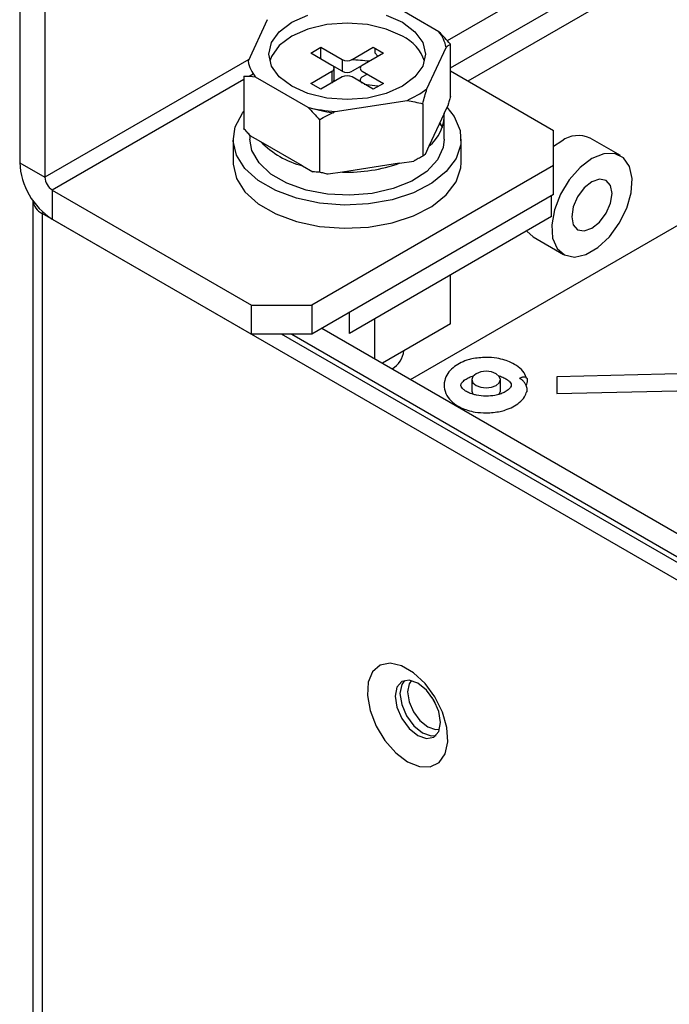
# Model space of a CAD drawing. Header units: millimetres. Extents: x -415 to 5, y -292 to 5.
# Tile 55 of 72: x -116 to -107, y -111 to -97. Entities that reach past the tile are written whole.
import ezdxf

# ---------------------------------------------------------------- set-up
doc = ezdxf.new("R2010")
doc.units = ezdxf.units.MM
doc.header["$MEASUREMENT"] = 0
doc.layers.add('实线', color=2, linetype='Continuous', lineweight=25)

msp = doc.modelspace()

# ---------------------------------------------------------------- linework, layer by layer
at = {"layer": '实线', "color": 7, "linetype": 'Continuous', "lineweight": 25}
for p, q in [((-73.3621, -76.0145), (-109.7867, -97.042)), ((-109.7424, -97.4246), (-73.3621, -76.4228)), ((-73.3621, -76.7494), (-109.4952, -97.6085)), ((-110.3012, -101.7968), (-97.7149, -94.5309)), ((-115.7885, -95.5261), (-115.7885, -98.7536)), ((-115.435, -95.7302), (-115.435, -98.9577)), ((-109.9035, -96.9153), (-110.6426, -96.4887)), ((-112.3128, -96.747), (-112.5833, -97.3299)), ((-111.7014, -97.2164), (-111.56, -97.1347)), ((-111.56, -97.1347), (-111.263, -97.3062)), ((-111.56, -97.298), (-111.56, -97.1347)), ((-111.1216, -97.3062), (-110.8246, -97.1347)), ((-110.8246, -97.1347), (-110.6832, -97.2164)), ((-110.0719, -97.7183), (-109.8014, -97.1355)), ((-109.7424, -97.8249), (-109.7424, -97.0901)), ((-111.4044, -97.3878), (-111.7014, -97.2164)), ((-110.6832, -97.2164), (-110.9802, -97.3878)), ((-110.8038, -97.1468), (-110.8038, -97.2122)), ((-110.8038, -97.2122), (-110.7602, -97.2608)), ((-112.5716, -97.3048), (-115.435, -98.9577)), ((-111.263, -97.4695), (-111.4027, -97.3889)), ((-111.263, -97.3062), (-111.263, -97.4695)), ((-110.982, -97.3889), (-111.1216, -97.4695)), ((-112.6423, -97.5386), (-112.6423, -98.2735)), ((-112.509, -97.5092), (-112.569, -97.5438)), ((-112.4811, -97.55), (-111.742, -97.9767)), ((-111.7014, -97.6409), (-111.4044, -97.4695)), ((-111.263, -97.5511), (-111.56, -97.7226)), ((-111.4044, -97.4695), (-111.4044, -97.6328)), ((-111.3752, -97.592), (-111.3752, -97.4287)), ((-110.8246, -97.7226), (-111.1216, -97.5511)), ((-110.9802, -97.4695), (-110.6832, -97.6409)), ((-110.9802, -97.5511), (-110.9094, -97.5103)), ((-109.7424, -97.4658), (-108.2932, -98.3024)), ((-112.6423, -97.5861), (-115.3308, -99.1381)), ((-111.56, -97.7226), (-111.7014, -97.6409)), ((-110.6832, -97.6409), (-110.8246, -97.7226)), ((-111.3606, -98.0357), (-110.3511, -97.8795)), ((-110.1309, -97.9271), (-110.1309, -98.662)), ((-109.8297, -98.0622), (-109.7756, -97.9457)), ((-109.8297, -98.0622), (-110.0435, -98.5227)), ((-109.8283, -98.4248), (-109.8283, -98.0982)), ((-111.5808, -98.1514), (-111.5808, -98.8863)), ((-109.8527, -98.2464), (-109.8977, -98.2087)), ((-109.8897, -98.1913), (-109.858, -98.2615)), ((-112.5563, -98.3694), (-112.5563, -98.4248)), ((-112.4035, -98.4603), (-112.5513, -98.375)), ((-108.2932, -98.7923), (-108.2932, -98.3024)), ((-112.7923, -98.4248), (-112.7923, -98.7514)), ((-111.8196, -98.7974), (-112.4035, -98.4603)), ((-109.5923, -98.7514), (-109.5923, -98.4248)), ((-108.18, -98.4499), (-108.2932, -98.5284)), ((-107.3558, -98.6552), (-107.7801, -98.4103)), ((-110.0435, -98.5227), (-110.0976, -98.6393)), ((-115.7885, -98.7536), (-115.435, -98.9577)), ((-108.2932, -98.7923), (-111.6873, -100.7516)), ((-110.457, -98.7614), (-111.2547, -98.8848)), ((-110.457, -98.7614), (-110.2551, -98.7302)), ((-108.2932, -99.2005), (-108.2932, -98.7923)), ((-111.8196, -98.7974), (-111.6718, -98.8828)), ((-111.2547, -98.8848), (-111.4566, -98.916)), ((-115.3308, -99.1381), (-112.5358, -100.7516)), ((-115.3308, -99.1381), (-115.3308, -99.5464)), ((-108.2932, -99.2005), (-111.6873, -101.1599)), ((-115.6032, -99.2853), (-115.6032, -194.0009)), ((-108.3215, -99.5108), (-108.3215, -99.2169)), ((-115.455, -99.4549), (-115.4722, -99.4648)), ((-115.4722, -99.4648), (-115.4722, -194.1835)), ((-76.5068, -121.959), (-115.4722, -99.4648)), ((-115.3308, -99.5464), (-112.5358, -101.1599)), ((-108.3215, -99.5108), (-111.1589, -101.1488)), ((-108.58, -99.796), (-108.1557, -100.0409)), ((-109.7424, -101.0171), (-109.7424, -100.3311)), ((-112.5358, -100.7516), (-111.6873, -100.7516)), ((-112.5358, -101.1599), (-112.5358, -100.7516)), ((-111.6873, -100.7516), (-111.6873, -101.1599)), ((-111.1589, -101.1488), (-111.1589, -100.8549)), ((-110.8038, -101.5067), (-110.8038, -100.9438)), ((-111.5459, -101.0783), (-101.6299, -106.8027)), ((-109.7424, -101.0171), (-110.6971, -101.5683)), ((-111.6873, -101.1599), (-112.5358, -101.1599)), ((-76.2947, -121.8365), (-112.1116, -101.1599)), ((-111.9701, -101.1599), (-101.9127, -106.9659)), ((-104.1748, -101.6614), (-108.2501, -101.7577)), ((-109.4407, -101.7969), (-109.4407, -101.9602)), ((-109.0407, -101.9602), (-109.0407, -101.7969)), ((-109.4407, -101.9602), (-109.4257, -102.004)), ((-109.0559, -102.0043), (-109.0407, -101.9602)), ((-108.2473, -101.9934), (-106.3265, -101.948))]:
    msp.add_line(p, q, dxfattribs=at)
at = {"layer": '实线', "color": 7, "linetype": 'Continuous', "lineweight": 25, "flags": 128}
for points in [[(-110.4145, -96.7837), (-110.2397, -96.9152), (-110.1298, -97.0683), (-110.0923, -97.2327), (-110.1298, -97.397), (-110.2397, -97.5502), (-110.4145, -97.6817), (-110.6423, -97.7826), (-110.9076, -97.8461), (-111.1923, -97.8677), (-111.477, -97.8461), (-111.7423, -97.7826), (-111.9701, -97.6817), (-112.1449, -97.5502), (-112.2548, -97.397), (-112.2923, -97.2327), (-112.2548, -97.0683), (-112.1449, -96.9152), (-111.9701, -96.7837), (-111.7423, -96.6827)], [(-110.6423, -96.6827), (-110.4145, -96.7837)], [(-110.4145, -96.9796), (-110.6423, -96.8787), (-110.9076, -96.8153), (-111.1923, -96.7936), (-111.477, -96.8153), (-111.7423, -96.8787), (-111.9701, -96.9796), (-112.1449, -97.1111), (-112.2548, -97.2643), (-112.2791, -97.3307)], [(-110.9506, -97.6499), (-110.7633, -97.6774), (-110.7506, -97.6798)], [(-109.7941, -97.9758), (-109.6905, -98.1063), (-109.607, -98.3001), (-109.5976, -98.4998), (-109.6628, -98.6959), (-109.7995, -98.8794), (-110.0014, -99.0416), (-110.2589, -99.175), (-110.5601, -99.2733), (-110.8908, -99.3319), (-111.2356, -99.3482), (-111.5785, -99.3212), (-111.9032, -99.2523), (-112.1947, -99.1447), (-112.4394, -99.0035), (-112.6257, -98.8352), (-112.745, -98.6477), (-112.7917, -98.4498), (-112.7636, -98.2508), (-112.6621, -98.0598), (-112.6423, -98.0343)], [(-111.7398, -97.9794), (-111.477, -98.042), (-111.377, -98.0547)], [(-109.8283, -98.4248), (-109.8427, -98.539), (-109.9247, -98.7156), (-110.075, -98.8765), (-110.2855, -99.0131), (-110.545, -99.1179), (-110.8393, -99.1854), (-111.1526, -99.2119), (-111.4681, -99.196), (-111.7688, -99.1385), (-112.0383, -99.0425), (-112.2623, -98.9132), (-112.4285, -98.7576), (-112.5281, -98.5841), (-112.5563, -98.4248)], [(-107.7558, -98.6948), (-107.9225, -98.8201), (-108.0744, -98.9923), (-108.198, -99.1961), (-108.2824, -99.4134), (-108.3199, -99.6249), (-108.3073, -99.8118), (-108.2457, -99.9575), (-108.1405, -100.049), (-108.0012, -100.0783), (-107.8401, -100.0427), (-107.6715, -99.9453), (-107.5103, -99.7949), (-107.371, -99.6048), (-107.2659, -99.3919), (-107.2043, -99.1751), (-107.1917, -98.9736), (-107.2292, -98.8054), (-107.3135, -98.6855), (-107.4371, -98.6244), (-107.589, -98.6276), (-107.7558, -98.6948)], [(-112.7923, -98.7514), (-112.7917, -98.7765), (-112.745, -98.9744), (-112.6257, -99.1618), (-112.4394, -99.3301), (-112.1947, -99.4714), (-111.9032, -99.5789), (-111.5785, -99.6478), (-111.2356, -99.6748), (-110.8908, -99.6586), (-110.5601, -99.5999), (-110.2589, -99.5016), (-110.0014, -99.3683), (-109.7995, -99.206), (-109.6628, -99.0226), (-109.5976, -98.8264), (-109.5923, -98.7514)], [(-107.7558, -99.0215), (-107.864, -99.1088), (-107.9558, -99.2326), (-108.0171, -99.3739), (-108.0386, -99.5114), (-108.0171, -99.6239), (-107.9558, -99.6945), (-107.864, -99.7123), (-107.7558, -99.6747), (-107.6475, -99.5873), (-107.5558, -99.4636), (-107.4945, -99.3222), (-107.4729, -99.1848), (-107.4945, -99.0722), (-107.5558, -99.0017), (-107.6475, -98.9838), (-107.7558, -99.0215)], [(-108.6702, -99.7122), (-108.6699, -99.7126), (-108.58, -99.796)], [(-109.3821, -101.7152), (-109.4255, -101.7527), (-109.4407, -101.7969), (-109.4255, -101.8411), (-109.3821, -101.8785), (-109.3172, -101.9035), (-109.2407, -101.9123), (-109.1642, -101.9035), (-109.0993, -101.8785), (-109.0559, -101.8411), (-109.0407, -101.7969), (-109.0559, -101.7527), (-109.0993, -101.7152), (-109.1642, -101.6902), (-109.2407, -101.6814), (-109.3172, -101.6902), (-109.3821, -101.7152)], [(-110.3438, -107.1613), (-110.177, -107.2285), (-110.0251, -107.2317), (-109.9015, -107.1707), (-109.8172, -107.0507), (-109.7797, -106.8825), (-109.7923, -106.6811), (-109.8539, -106.4643), (-109.959, -106.2513), (-110.0983, -106.0612), (-110.2595, -105.9108), (-110.4281, -105.8134), (-110.5892, -105.7778), (-110.7285, -105.8071), (-110.8337, -105.8986), (-110.8953, -106.0443), (-110.9079, -106.2312), (-110.8704, -106.4427), (-110.7861, -106.66), (-110.6624, -106.8638), (-110.5105, -107.036), (-110.3438, -107.1613)], [(-110.2009, -106.793), (-110.0791, -106.8353), (-109.9759, -106.8153), (-109.9069, -106.7359), (-109.8827, -106.6093), (-109.9069, -106.4547), (-109.9759, -106.2956), (-110.0791, -106.1564), (-110.2009, -106.0581), (-110.3227, -106.0158), (-110.4259, -106.0359), (-110.4949, -106.1152), (-110.5191, -106.2419), (-110.4949, -106.3965), (-110.4259, -106.5555), (-110.3227, -106.6947), (-110.2009, -106.793)], [(-110.3886, -106.0205), (-110.4256, -106.0753), (-110.4499, -106.2019), (-110.4256, -106.3565), (-110.3567, -106.5155), (-110.2534, -106.6548), (-110.1317, -106.753), (-110.0099, -106.7954), (-109.944, -106.7907)], [(-110.2904, -106.0213), (-110.3223, -106.0689), (-110.3438, -106.1815), (-110.3223, -106.3189), (-110.2609, -106.4603), (-110.1692, -106.584), (-110.0609, -106.6714)], [(-109.9552, -106.3339), (-109.9781, -106.297), (-109.9987, -106.2586)], [(-110.0609, -106.6714), (-109.9527, -106.709), (-109.8956, -106.7052)]]:
    msp.add_lwpolyline(points, dxfattribs=at)
at = {"layer": '实线', "color": 7, "linetype": 'Continuous', "lineweight": 25}
for centre, radius, start, end in [((-110.6707, -97.5167), 0.5951, 18.21858, 64.49421), ((-110.3556, -97.259), 0.5678, 12.55675, 37.24017), ((-112.0291, -97.2064), 0.5678, 192.55675, 217.24017), ((-111.4199, -97.4287), 0.0437, 290.78342, 69.21658), ((-111.1923, -97.1697), 0.1537, 242.60967, 297.39033), ((-111.1899, -99.6218), 2.311, 82.35395, 88.51334), ((-110.9647, -97.4287), 0.0437, 110.78342, 249.21658), ((-111.1923, -97.333), 0.1537, 242.60967, 297.39033), ((-111.1923, -97.6876), 0.1537, 62.60967, 117.39033), ((-110.965, -97.5918), 0.0434, 110.50397, 246.96552), ((-111.4245, -97.5872), 0.0496, 296.14733, 354.5035), ((-110.8653, -96.6663), 1.3177, 292.97134, 307.02329), ((-111.2075, -95.7832), 2.2576, 256.30401, 266.10991), ((-110.3963, -98.0791), 0.5668, 308.49722, 1.70585), ((-107.9469, -98.7652), 0.3921, 64.82419, 126.48627), ((-111.4988, -97.5674), 1.2712, 224.62346, 255.38191), ((-114.7947, -98.7084), 0.9948, 182.60548, 237.39452), ((-111.1813, -96.7194), 2.1667, 268.05801, 289.52807), ((-115.2088, -98.9474), 0.2264, 182.60548, 237.39452), ((-115.3794, -99.2599), 0.225, 185.6948, 245.62534), ((-110.7534, -101.3395), 0.3636, 302.13048, 351.50299)]:
    msp.add_arc(centre, radius, start, end, dxfattribs=at)
msp.add_ellipse((-108.2487, -101.8755), major_axis=(-0.0014, 0.1179), ratio=0.0083447, start_param=0.0000985, end_param=3.1416912, dxfattribs=at)
for points in [[(-109.7424, -97.0901), (-109.7949, -97.0294), (-109.8485, -96.9708), (-109.9035, -96.9153)], [(-109.8014, -97.1355), (-109.7812, -97.1158), (-109.7616, -97.1011), (-109.7424, -97.0901)], [(-112.6423, -97.5386), (-112.5897, -97.5386), (-112.5361, -97.5419), (-112.4811, -97.55)], [(-110.1309, -97.9271), (-110.1116, -97.8553), (-110.092, -97.7855), (-110.0719, -97.7183)], [(-110.3511, -97.8795), (-110.2758, -97.8916), (-110.2026, -97.9079), (-110.1309, -97.9271)], [(-111.742, -97.9767), (-111.687, -98.0322), (-111.6334, -98.0907), (-111.5808, -98.1514)], [(-111.5808, -98.1514), (-111.5091, -98.1099), (-111.4359, -98.071), (-111.3606, -98.0357)]]:
    msp.add_open_spline(points, degree=3, dxfattribs=at)
for points, knots in [([(-109.7424, -97.8249), (-109.7479, -97.8456), (-109.7589, -97.8863), (-109.7701, -97.926), (-109.7756, -97.9457)], [0, 0, 0, 0, 0.5061957, 1, 1, 1, 1]), ([(-112.5513, -98.375), (-112.5664, -98.3586), (-112.5971, -98.3253), (-112.6271, -98.2909), (-112.6423, -98.2735)], [0, 0, 0, 0, 0.4938043, 1, 1, 1, 1]), ([(-110.0976, -98.6393), (-110.1031, -98.6435), (-110.1143, -98.652), (-110.1253, -98.6586), (-110.1309, -98.662)], [0, 0, 0, 0, 0.4938043, 1, 1, 1, 1]), ([(-110.1309, -98.662), (-110.1516, -98.6738), (-110.1926, -98.6972), (-110.2345, -98.7193), (-110.2551, -98.7302)], [0, 0, 0, 0, 0.5061957, 1, 1, 1, 1]), ([(-111.5808, -98.8863), (-111.596, -98.8861), (-111.626, -98.8859), (-111.6567, -98.8838), (-111.6718, -98.8828)], [0, 0, 0, 0, 0.5061957, 1, 1, 1, 1]), ([(-111.4566, -98.916), (-111.4772, -98.9115), (-111.5191, -98.9024), (-111.5601, -98.8917), (-111.5808, -98.8863)], [0, 0, 0, 0, 0.4938043, 1, 1, 1, 1]), ([(-109.2407, -101.4855), (-109.3085, -101.4896), (-109.402, -101.4951), (-109.526, -101.5302), (-109.6186, -101.5689), (-109.7105, -101.6301), (-109.7841, -101.7099), (-109.8311, -101.8135), (-109.833, -101.9352), (-109.7813, -102.0481), (-109.6956, -102.1338), (-109.5996, -102.1913), (-109.4988, -102.2301), (-109.3821, -102.2589), (-109.2921, -102.2631), (-109.2407, -102.2655)], [0, 0, 0, 0, 0.1139383, 0.1573048, 0.2280973, 0.2991123, 0.3744793, 0.4534584, 0.5406981, 0.6316953, 0.7154571, 0.7904185, 0.8482918, 0.9132642, 1, 1, 1, 1]), ([(-108.673, -101.7837), (-108.683, -101.7563), (-108.7063, -101.6921), (-108.7867, -101.6175), (-108.8816, -101.5597), (-108.9827, -101.521), (-109.0993, -101.4921), (-109.1893, -101.4879), (-109.2407, -101.4855)], [0, 0, 0, 0, 0.145838, 0.3400961, 0.5139445, 0.6481626, 0.7988448, 1, 1, 1, 1]), ([(-109.0623, -101.7456), (-109.0609, -101.7459), (-109.0345, -101.7525), (-108.9907, -101.7708), (-108.9389, -101.8006), (-108.9049, -101.832), (-108.8879, -101.8608), (-108.886, -101.8776), (-108.8912, -101.9008), (-108.925, -101.9411), (-108.9821, -101.9766), (-109.0471, -102.0026), (-109.1311, -102.0236), (-109.2452, -102.034), (-109.3509, -102.0233), (-109.433, -102.0027), (-109.4911, -101.9805), (-109.5424, -101.9504), (-109.5766, -101.919), (-109.5935, -101.8903), (-109.5954, -101.8734), (-109.5901, -101.8503), (-109.5565, -101.8098), (-109.4988, -101.7748), (-109.4512, -101.7539), (-109.4228, -101.7471), (-109.4171, -101.7457)], [0, 0, 0, 0, 0.0022715, 0.0419682, 0.0804822, 0.1193931, 0.1601503, 0.2127021, 0.2676494, 0.3219826, 0.366907, 0.402734, 0.4407464, 0.4996624, 0.5650687, 0.5905571, 0.6302539, 0.6687678, 0.7076788, 0.7484359, 0.8009877, 0.855935, 0.9102682, 0.9551926, 0.9910197, 1, 1, 1, 1]), ([(-108.7693, -101.7793), (-108.7643, -101.7766), (-108.7547, -101.7712), (-108.7408, -101.7652), (-108.7278, -101.7608), (-108.7159, -101.7583), (-108.7051, -101.7574), (-108.6955, -101.7583), (-108.6858, -101.7612), (-108.6766, -101.7672), (-108.669, -101.7775), (-108.6642, -101.7908), (-108.6636, -101.802), (-108.6633, -101.8075)], [0, 0, 0, 0, 0.0957682, 0.1883854, 0.2776362, 0.3633373, 0.4453558, 0.5236283, 0.5981795, 0.7045314, 0.8060138, 0.9039288, 1, 1, 1, 1]), ([(-108.6633, -101.9436), (-108.6634, -101.9396), (-108.6637, -101.9318), (-108.6659, -101.9189), (-108.6692, -101.9055), (-108.674, -101.8917), (-108.68, -101.8777), (-108.6907, -101.8569), (-108.7089, -101.8301), (-108.7368, -101.8006), (-108.7581, -101.7866), (-108.7693, -101.7793)], [0, 0, 0, 0, 0.0642762, 0.1291004, 0.1950377, 0.2625875, 0.3321631, 0.4040802, 0.5830788, 0.782244, 1, 1, 1, 1]), ([(-108.6633, -101.8075), (-108.6636, -101.8134), (-108.6643, -101.8254), (-108.6695, -101.8489), (-108.6775, -101.8655), (-108.6823, -101.8756)], [0, 0, 0, 0, 0.2778493, 0.5610229, 1, 1, 1, 1]), ([(-109.2407, -102.2655), (-109.1729, -102.2615), (-109.0793, -102.2559), (-108.9554, -102.2208), (-108.8626, -102.1822), (-108.7716, -102.1207), (-108.7013, -102.0491), (-108.6797, -101.9906), (-108.6703, -101.965)], [0, 0, 0, 0, 0.2629712, 0.3630618, 0.5264521, 0.6903557, 0.8643037, 1, 1, 1, 1]), ([(-108.6683, -101.9696), (-108.667, -101.9665), (-108.664, -101.9592), (-108.6636, -101.9492), (-108.6633, -101.9436)], [0, 0, 0, 0, 0.4319468, 1, 1, 1, 1])]:
    msp.add_open_spline(points, degree=3, knots=knots, dxfattribs=at)

doc.saveas('drawing.dxf')
